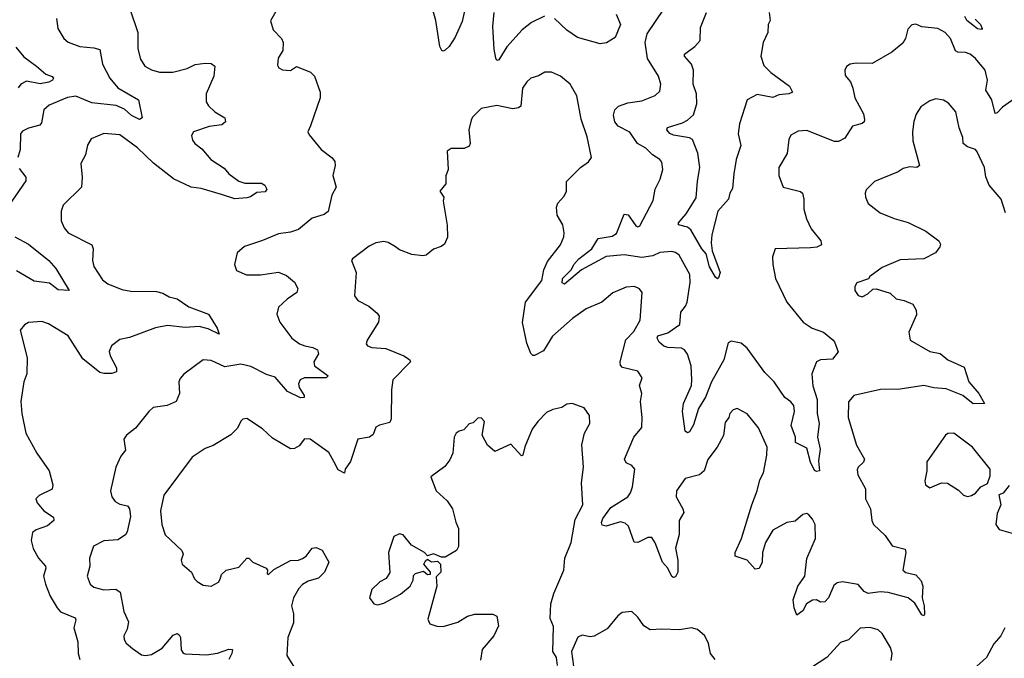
# Model space of a CAD drawing. Extents: x 1954683 to 2060285, y 904798 to 1016299.
# Tile 48 of 256: x 1972841 to 1977800, y 933991 to 937210. Entities that reach past the tile are written whole.
import ezdxf

# ---------------------------------------------------------------- set-up
doc = ezdxf.new("R2010")
doc.units = 0

msp = doc.modelspace()

# ---------------------------------------------------------------- linework, layer by layer
at = {"layer": '0CON10XD'}
for points in [[(1975095.5, 937315), (1975069.4, 937200.6), (1975035, 937120.8), (1975005, 937074), (1974985, 937056.2), (1974975, 937051.2), (1974967.5, 937055), (1974957.5, 937075), (1974937.8, 937205), (1974912.3, 937292.3)], [(1973396.4, 937263.6), (1973436.5, 937145), (1973436.9, 937063.1), (1973450.3, 937010.3), (1973472.5, 936975), (1973505, 936956.7), (1973545, 936944.5), (1973612.5, 936945), (1973685, 936963.3), (1973725, 936983.1), (1973775, 936990), (1973805, 936989.2), (1973824, 936975), (1973818.5, 936925), (1973781.4, 936835), (1973781.4, 936795), (1973792.5, 936775), (1973825, 936744.4), (1973875.4, 936715.4), (1973878.1, 936695), (1973859.8, 936680.2), (1973795, 936670.5), (1973716.2, 936645), (1973706.9, 936625), (1973712.2, 936602.2), (1973722.9, 936585), (1973759.3, 936559.3), (1973804.8, 936504.8), (1973870.8, 936460.8), (1973895, 936433.3), (1973945, 936395.7), (1973975, 936385.5), (1974060, 936385), (1974075.6, 936375), (1974085.7, 936355), (1974078, 936342), (1974035, 936338.9), (1974004.1, 936315.9), (1973985, 936311.1), (1973925, 936306.7), (1973858.3, 936328.3), (1973755, 936358.9), (1973704.7, 936364.7), (1973616.8, 936406.8), (1973515, 936485.8), (1973435, 936563.5), (1973345, 936628.5), (1973265, 936636.5), (1973201.5, 936608.5), (1973183.1, 936576.9), (1973172.2, 936527.8), (1973150, 936485), (1973156.7, 936415), (1973151.9, 936365), (1973060.6, 936275), (1973050, 936245), (1973050.6, 936195), (1973065, 936160), (1973085.8, 936135), (1973205, 936074), (1973211.2, 936055), (1973208.2, 935995), (1973214.5, 935965), (1973257.9, 935897.9), (1973285, 935877.8), (1973355, 935850), (1973401.7, 935841.7), (1973529.8, 935839.8), (1973561.9, 935831.9), (1973595, 935812.9), (1973635, 935803.3), (1973692.8, 935762.8), (1973792, 935725), (1973836.2, 935655), (1973846.2, 935623.8), (1973790.7, 935650.7), (1973745, 935663.5), (1973675, 935658.2), (1973585, 935667.9), (1973525, 935656.2), (1973395, 935607.8), (1973345, 935596.9), (1973303.8, 935566.2), (1973292.3, 935537.7), (1973297.3, 935515), (1973328.6, 935455), (1973328.8, 935435), (1973305, 935425.8), (1973265, 935425.8), (1973245, 935430.8), (1973160.1, 935500.1), (1973085, 935615.7), (1972986.8, 935676.8), (1972952.3, 935687.7), (1972885, 935683.8), (1972865, 935671.2), (1972843.8, 935645), (1972879.4, 935505), (1972877.1, 935425), (1972861.5, 935385), (1972846.4, 935285), (1972851.5, 935225), (1972872.9, 935125), (1972927.1, 935025), (1972990, 934935), (1973008.8, 934865), (1973005, 934843.3), (1972939.3, 934810.7), (1972922.5, 934795), (1972928.8, 934775), (1972962.5, 934735), (1973012.3, 934702.3), (1973014, 934685), (1972981.1, 934658.9), (1972925, 934639.2), (1972906.7, 934625), (1972899.2, 934585), (1972909.4, 934545), (1972935.4, 934495.4), (1972971.1, 934455), (1972973.5, 934445), (1972962.1, 934405), (1972972.1, 934365), (1972995, 934304), (1973030, 934245), (1973046.2, 934225), (1973120, 934195), (1973124.4, 934185), (1973114.3, 934145), (1973133.9, 934073.9), (1973136.2, 934015), (1973144.6, 933985)], [(1974138.3, 937261.7), (1974103.9, 937203.9), (1974118.8, 937158.8), (1974160, 937115), (1974168.6, 937095), (1974167.5, 937055), (1974144, 937015), (1974140.5, 936980.5), (1974146.7, 936966.7), (1974165, 936956.7), (1974205, 936953.8), (1974235, 936973.8), (1974305.8, 936945.8), (1974325.6, 936925.6), (1974354.3, 936845), (1974354.2, 936815.8), (1974306.1, 936673.9), (1974293.3, 936645), (1974299.3, 936629.3), (1974360, 936555), (1974415, 936513.8), (1974428.1, 936495), (1974430, 936475), (1974418.2, 936425), (1974435.4, 936365), (1974414.1, 936325), (1974395, 936242), (1974375, 936226.9), (1974315, 936208.9), (1974245, 936152), (1974205, 936139.2), (1974145, 936130.8), (1974065, 936095.8), (1973974.1, 936065.9), (1973936.7, 936035), (1973923.3, 935975), (1973933.3, 935945), (1973984.4, 935924.4), (1974055, 935923.1), (1974145, 935936.2), (1974185, 935920), (1974225, 935886.7), (1974242.9, 935855), (1974236.9, 935835), (1974188.7, 935801.3), (1974145, 935760), (1974136.2, 935725), (1974151.2, 935685), (1974212, 935605), (1974250, 935575), (1974277.5, 935565), (1974317.3, 935557.3), (1974340.6, 935545), (1974346.4, 935525), (1974323.3, 935485), (1974325.6, 935465), (1974394.2, 935415), (1974385.4, 935404.6), (1974275, 935403.9), (1974253.3, 935395), (1974246.4, 935375), (1974248.2, 935355), (1974274, 935315), (1974273.3, 935305), (1974255, 935303.6), (1974190, 935335), (1974127.4, 935407.4), (1974085, 935421.5), (1974005, 935462.4), (1973955, 935473.2), (1973875, 935460), (1973805, 935491.5), (1973765, 935494.5), (1973667.6, 935422.4), (1973649.1, 935400.9), (1973642.5, 935385), (1973645.7, 935325), (1973630, 935285), (1973584.2, 935265.8), (1973514, 935255), (1973491.2, 935235), (1973425, 935151.2), (1973380, 935115), (1973366.7, 935095), (1973375, 935040), (1973350.3, 935009.7), (1973325.8, 934955), (1973299.5, 934835), (1973305.4, 934805.4), (1973321.8, 934781.8), (1973345, 934767.1), (1973385, 934758.8), (1973394.3, 934744.3), (1973399.1, 934705), (1973382.4, 934627.6), (1973375, 934614), (1973335, 934588.6), (1973265, 934583.3), (1973213.5, 934556.5), (1973193.3, 934495), (1973194.5, 934455), (1973180.6, 934405), (1973196, 934365), (1973215, 934349.2), (1973265, 934335.7), (1973325, 934338.6), (1973348, 934325), (1973366.6, 934226.6), (1973390, 934175), (1973382.1, 934137.9), (1973366, 934105), (1973367.5, 934085), (1973377.9, 934067.9), (1973409.8, 934039.8), (1973455, 934009.1), (1973475, 934004.6), (1973505, 934010), (1973558.2, 934041.8), (1973615, 934107.5), (1973635, 934116), (1973645, 934110), (1973650.6, 934095), (1973653.9, 934033.9), (1973665, 934016), (1973675, 934012.9), (1973782.4, 934007.6), (1973837, 934017), (1973895, 934036.9), (1973912.5, 934035), (1973910, 934015), (1973894.4, 933985.6)], [(1975485, 937227.5), (1975419.2, 937195), (1975372, 937158), (1975295, 937072.5), (1975255, 937007.5), (1975245, 937004.2), (1975238.6, 937015), (1975231.5, 937061.5), (1975224.6, 937175), (1975230.4, 937245)], [(1975845, 937237.5), (1975867.5, 937185), (1975840.3, 937119.7), (1975796.9, 937093.1), (1975765, 937087.1), (1975650, 937120), (1975596.5, 937156.5), (1975535, 937215.6)], [(1976863.9, 934986.1), (1976870, 934935), (1976855, 934932), (1976845, 934938), (1976825, 934978.8), (1976805, 935050.8), (1976748.3, 935078.3), (1976748.1, 935105), (1976727.3, 935165), (1976743.5, 935235), (1976740.8, 935265), (1976725, 935284), (1976694.6, 935304.6), (1976641.8, 935385), (1976595, 935431.2), (1976505, 935554.4), (1976475, 935578.9), (1976425, 935590), (1976409.8, 935580.2), (1976387.6, 935495), (1976326.2, 935383.8), (1976295, 935306.9), (1976259.9, 935250.1), (1976235, 935168), (1976215, 935132.2), (1976205, 935128.1), (1976192.9, 935135), (1976179.1, 935235), (1976183.8, 935275), (1976206, 935324), (1976225.4, 935365), (1976227.1, 935395), (1976223.6, 935465), (1976204.1, 935524.1), (1976190, 935545), (1976174.7, 935554.7), (1976105, 935556.7), (1976085, 935563.7), (1976061.8, 935585), (1976051.5, 935605), (1976055, 935615.5), (1976105, 935630.8), (1976165.9, 935674.1), (1976171.2, 935735), (1976195.4, 935765), (1976203.2, 935785), (1976218.6, 935885), (1976216.5, 935925), (1976162, 936022), (1976145, 936035.7), (1976125, 936041.1), (1976065.4, 936035.4), (1976030.6, 936019.4), (1975975, 936011), (1975885, 936024.4), (1975794.8, 936015.2), (1975671.1, 935948.9), (1975585, 935876.9), (1975574.1, 935884.1), (1975575.5, 935905), (1975619.9, 935950.1), (1975632.5, 935975), (1975656.7, 936005), (1975722.8, 936055), (1975755, 936106.9), (1975825, 936119.3), (1975847.8, 936132.2), (1975885, 936228.6), (1975905.9, 936225.9), (1975945, 936170), (1975955, 936166), (1975965, 936171.2), (1976031.5, 936298.5), (1976042.7, 936355), (1976067.5, 936405), (1976080.6, 936455), (1976075, 936491.2), (1976065.6, 936505), (1976028.9, 936528.9), (1975995, 936562.5), (1975952.5, 936585), (1975915, 936643.1), (1975855, 936672.7), (1975839.1, 936695), (1975832.1, 936727.9), (1975838.6, 936755), (1975857, 936773), (1975905, 936790.7), (1975975, 936800), (1976042.7, 936827.3), (1976065, 936850), (1976070, 936885), (1976058.6, 936925), (1976003.7, 937013.7), (1975991.9, 937095), (1976001.7, 937138.3), (1976085, 937263.3)], [(1976615.8, 937245), (1976621.2, 937205), (1976610.8, 937185), (1976610, 937145), (1976585.5, 937094.5), (1976573.3, 937025), (1976588.5, 936978.5), (1976625, 936943.3), (1976718.8, 936875), (1976733.3, 936845), (1976714.4, 936835.6), (1976665, 936830.4), (1976635, 936817.8), (1976555, 936832.2), (1976505, 936806), (1976466.1, 936685), (1976460.7, 936635), (1976472.9, 936575), (1976449.6, 936505), (1976438, 936432), (1976432.1, 936357.9), (1976418.1, 936335), (1976410.5, 936305), (1976357.3, 936245), (1976327.1, 936125), (1976323.6, 936085), (1976329.4, 936045), (1976370, 935935), (1976361.2, 935908.8), (1976355, 935904), (1976345, 935912), (1976314.7, 935964.7), (1976299.3, 936029.3), (1976276.9, 936055), (1976220.8, 936150.8), (1976205, 936163.5), (1976159.2, 936175), (1976160, 936185), (1976198.5, 936231.5), (1976248.7, 936311.3), (1976254.4, 936395), (1976267.2, 936465), (1976256.9, 936536.9), (1976230, 936605), (1976214.1, 936614.1), (1976135, 936626.8), (1976115, 936636.7), (1976101.1, 936655), (1976103.6, 936666.4), (1976179.8, 936690.2), (1976205, 936703.3), (1976235, 936730), (1976250.9, 936785), (1976250, 936835), (1976234, 936885), (1976235.4, 936955), (1976225.5, 936985), (1976190.4, 937025), (1976190, 937035), (1976241.9, 937075), (1976268.5, 937105), (1976270.6, 937169.4), (1976301.1, 937245)], [(1977652.8, 937212.8), (1977680, 937185), (1977688.8, 937165), (1977685, 937160), (1977665, 937163.3), (1977612.1, 937205), (1977602.1, 937225)], [(1973027.5, 937215), (1973034, 937165), (1973064.2, 937115), (1973085, 937095.7), (1973145, 937074.5), (1973215, 937067.9), (1973245, 937058.8), (1973258.9, 936985), (1973295.4, 936915), (1973336.1, 936866.1), (1973439.2, 936805), (1973457.5, 936715), (1973445, 936706.2), (1973405, 936726.9), (1973369.1, 936759.1), (1973327.2, 936777.2), (1973205, 936790.3), (1973125, 936823.3), (1973082.1, 936817.9), (1972990.7, 936779.3), (1972963.1, 936755), (1972950.6, 936689.4), (1972942.5, 936677.5), (1972885, 936662.7), (1972855, 936646.9), (1972845.5, 936634.5), (1972844.5, 936555), (1972831.5, 936515)], [(1977865, 936820), (1977791.9, 936768.1), (1977765, 936740), (1977755, 936737.5), (1977737.1, 936805), (1977706.7, 936855), (1977716.4, 936905), (1977703.8, 936955), (1977655, 937014.6), (1977628.1, 937035), (1977605, 937044.6), (1977566.1, 937046.1), (1977555, 937053.1), (1977528.9, 937115), (1977502.9, 937145), (1977465, 937165.6), (1977385, 937172.9), (1977355, 937186.2), (1977335, 937183.3), (1977315, 937162.5), (1977302.5, 937115), (1977288.9, 937091.1), (1977234.6, 937045.4), (1977135, 936988.1), (1977055, 936990.6), (1977024.3, 936985.7), (1977006.1, 936973.9), (1976996.7, 936955), (1976998.3, 936928.3), (1977025.5, 936895.5), (1977037.8, 936865), (1977046.9, 936815), (1977090.6, 936735), (1977095.7, 936705.7), (1977094.2, 936695), (1977085, 936687.1), (1977035, 936672.9), (1976997.2, 936612.8), (1976965, 936596.4), (1976945, 936595.5), (1976805, 936651.4), (1976762.7, 936647.3), (1976725, 936626.7), (1976714.3, 936605), (1976707.1, 936535), (1976664.2, 936465), (1976664.3, 936425), (1976685.7, 936365.7), (1976773.2, 936343.2), (1976784.4, 936334.4), (1976791.4, 936305), (1976790, 936255), (1976804.2, 936205), (1976827.1, 936155), (1976876, 936095), (1976880, 936075), (1976856.7, 936063.3), (1976825, 936059.5), (1976646.2, 936053.8), (1976633.3, 936015), (1976634.2, 935975.8), (1976647.5, 935905), (1976705.4, 935785.4), (1976787.1, 935685), (1976832.9, 935655), (1976889.2, 935635), (1976936.6, 935596.6), (1976945.8, 935585.8), (1976962.7, 935535), (1976935, 935497.8), (1976875, 935496), (1976855, 935485.7), (1976831.2, 935425), (1976835.4, 935364.6), (1976857.9, 935295), (1976858.2, 935225), (1976867.5, 935175), (1976858.9, 935105), (1976872.2, 935045), (1976863.9, 934986.1)], [(1972821.6, 937071.6), (1972862.6, 937022.6), (1972926.2, 936975), (1972973.3, 936935), (1973005, 936924), (1973011.4, 936915), (1973006.9, 936905), (1972987.5, 936895), (1972945, 936887), (1972875, 936900.3), (1972846.4, 936885), (1972834.3, 936865.7)], [(1975698.6, 936618.6), (1975668.9, 936708.9), (1975647.5, 936825), (1975613.8, 936885), (1975564.4, 936924.4), (1975520, 936945), (1975485.8, 936944.2), (1975455, 936926), (1975415, 936914), (1975395, 936896.2), (1975374.4, 936865), (1975365, 936773.8), (1975354.1, 936765.9), (1975325, 936760.8), (1975245, 936777.5), (1975165, 936761.2), (1975121.7, 936718.3), (1975115, 936702.5), (1975104.1, 936654.1), (1975110, 936585), (1975105, 936572.5), (1975079.5, 936560.5), (1975015, 936560), (1974995, 936547.5), (1974998.8, 936455), (1974987, 936423), (1974988.3, 936381.7), (1974957.5, 936345), (1974977.5, 936315), (1974973.8, 936295), (1974993.9, 936173.9), (1974995.9, 936114.1), (1974981.7, 936078.3), (1974963.9, 936066.1), (1974925, 936053.3), (1974887.9, 936022.1), (1974871.2, 936018.8), (1974816.8, 936026.8), (1974755, 936050), (1974734.4, 936064.4), (1974696.8, 936086.8), (1974675, 936092), (1974635.9, 936084.1), (1974601.2, 936068.8), (1974517.5, 936005), (1974513.3, 935995), (1974535.8, 935935), (1974527, 935817), (1974544.2, 935794.2), (1974600, 935765), (1974641.2, 935731.2), (1974652, 935715), (1974649.2, 935685), (1974592, 935595), (1974586.7, 935575), (1974592.5, 935565), (1974615, 935558), (1974685, 935553.1), (1974776.2, 935515), (1974805, 935496.2), (1974810, 935485), (1974721.4, 935395), (1974714.5, 935344.5), (1974712.2, 935197.8), (1974705, 935178.8), (1974653.7, 935166.3), (1974634.4, 935155.6), (1974621.2, 935118.8), (1974603.3, 935105), (1974544.3, 935095), (1974506.8, 934983.2), (1974480, 934945), (1974476.7, 934923.3), (1974445, 934940.8), (1974422.9, 934982.9), (1974398.7, 935028.7), (1974305, 935096.2), (1974275, 935097.5), (1974248.8, 935061.2), (1974225, 935047.5), (1974205, 935046.9), (1974115, 935100), (1974065, 935147.5), (1973985, 935198.8), (1973965, 935196.2), (1973955, 935186.7), (1973938.8, 935151.2), (1973905, 935118), (1973815, 935062.9), (1973775, 935048.1), (1973710, 935005), (1973567.1, 934812.9), (1973550, 934735), (1973557.5, 934665), (1973573.7, 934613.7), (1973658.8, 934535), (1973664, 934515), (1973654.2, 934485), (1973659.2, 934465), (1973706.2, 934425), (1973721.7, 934391.7), (1973735, 934377.5), (1973765, 934360), (1973805, 934353.8), (1973842.5, 934375), (1973850.7, 934389.3), (1973857, 934413), (1973882, 934435), (1973945, 934450), (1973985, 934496.2), (1973995, 934496.2), (1974015.8, 934475.8), (1974082.5, 934445), (1974090, 934435), (1974088.3, 934418.3), (1974095, 934413.3), (1974122, 934438), (1974205, 934484), (1974245, 934485.6), (1974266.2, 934493.8), (1974283.6, 934506.4), (1974315, 934546), (1974335, 934548.8), (1974365, 934536.7), (1974398.8, 934475), (1974376.7, 934425), (1974345.6, 934394.4), (1974295, 934380), (1974265, 934362.7), (1974246.7, 934343.3), (1974220.4, 934295), (1974210, 934255), (1974220, 934215), (1974220.6, 934169.4), (1974192.5, 934095), (1974186.2, 934005), (1974225, 933943.3)], [(1977805.7, 936235.7), (1977784.2, 936305), (1977724.3, 936375), (1977706.7, 936416.7), (1977701.1, 936465), (1977663.9, 936543.9), (1977655, 936555.6), (1977615, 936568.5), (1977593.3, 936585), (1977591.5, 936615), (1977572.5, 936665), (1977555.6, 936745), (1977518.9, 936788.9), (1977493.2, 936803.2), (1977455, 936810.8), (1977425, 936800.8), (1977380.4, 936769.6), (1977356.2, 936733.8), (1977344, 936696), (1977337.5, 936645), (1977340.3, 936599.7), (1977373.8, 936475), (1977360, 936465), (1977325, 936468), (1977291.3, 936458.7), (1977265, 936442), (1977146.4, 936393.6), (1977105, 936352.5), (1977098.8, 936335), (1977101.2, 936315), (1977115, 936283.3), (1977175, 936236), (1977245, 936207.1), (1977316.6, 936186.6), (1977405, 936143.8), (1977470, 936095), (1977478.3, 936078.3), (1977475.9, 936064.1), (1977453.3, 936035), (1977395, 936004.4), (1977275, 935998.6), (1977185, 935961.2), (1977122.5, 935915), (1977116.7, 935903.3), (1977057, 935883), (1977047.5, 935865), (1977047.5, 935845), (1977065, 935820), (1977085, 935813.3), (1977113, 935827), (1977138.3, 935851.7), (1977155, 935852.5), (1977225, 935831.2), (1977255, 935802), (1977295.9, 935794.1), (1977339.2, 935775), (1977356.9, 935745), (1977358.5, 935721.5), (1977320, 935635), (1977326.2, 935595), (1977425, 935537.8), (1977477.1, 935527.1), (1977516, 935495), (1977598.1, 935458.1), (1977621.5, 935385), (1977672.5, 935325), (1977700, 935275), (1977642.9, 935272.9), (1977590.6, 935315), (1977508.2, 935348.2), (1977445, 935353.4), (1977395, 935365.9), (1977275, 935347.3), (1977177.5, 935345), (1977042.5, 935315), (1977015.9, 935284.1), (1977014.4, 935205), (1977055.4, 935065), (1977095.7, 934995), (1977090.7, 934979.3), (1977064, 934955), (1977059.4, 934940.6), (1977061.8, 934915), (1977101.2, 934845), (1977100.8, 934795), (1977126.8, 934745), (1977132.9, 934685), (1977141.8, 934665), (1977199.8, 934609.8), (1977235, 934558.1), (1977301.1, 934541.1), (1977304.5, 934525), (1977288.8, 934435), (1977303.6, 934423.6), (1977355, 934410.9), (1977380.9, 934380.9), (1977389.4, 934355), (1977386.8, 934295), (1977397.3, 934255), (1977398.9, 934211.1), (1977395, 934204.2), (1977385, 934210.8), (1977349.3, 934269.3), (1977315.8, 934295.8), (1977215, 934323.3), (1977175, 934325.4), (1977115, 934318), (1977095, 934327.3), (1977065, 934362.5), (1976985, 934376.9), (1976959.3, 934370.7), (1976942.2, 934357.8), (1976914.4, 934295), (1976895.6, 934275), (1976875, 934273.3), (1976855, 934286), (1976835, 934284), (1976803.8, 934265), (1976785, 934230), (1976755, 934207.5), (1976741.2, 934245), (1976737.3, 934285), (1976760.4, 934355), (1976796.2, 934405), (1976805.8, 934494.2), (1976849.3, 934595), (1976847.9, 934665), (1976835, 934692), (1976815, 934714), (1976805, 934720), (1976785, 934716), (1976747.8, 934682.2), (1976704.5, 934675.5), (1976635, 934637.1), (1976597.9, 934575), (1976582.7, 934525), (1976580.9, 934475), (1976565, 934444.2), (1976545, 934440.8), (1976505, 934485.8), (1976444.2, 934505), (1976444.6, 934525), (1976476.8, 934595), (1976528.6, 934765), (1976555.7, 934834.3), (1976569.1, 934890.8), (1976587.3, 934925), (1976604.5, 935015), (1976605.5, 935055), (1976562.8, 935152.8), (1976505, 935223.8), (1976455, 935250), (1976435, 935242.5), (1976417.5, 935225), (1976412.5, 935205), (1976395, 935180), (1976385.5, 935114.5), (1976353.8, 935055), (1976307.3, 934992.7), (1976289.1, 934935), (1976265, 934916.4), (1976192.7, 934897.3), (1976149.2, 934835), (1976147.1, 934805), (1976181.1, 934745), (1976185.6, 934725), (1976162.7, 934685), (1976162.9, 934615), (1976144.1, 934545.9), (1976156.2, 934485), (1976155.5, 934424.5), (1976145, 934401.2), (1976135, 934398), (1976125, 934404), (1976105.6, 934445), (1976079.6, 934475), (1976042.4, 934572.4), (1976025, 934599.2), (1976005, 934599.4), (1975955, 934574.5), (1975936.1, 934576.1), (1975907.2, 934657.2), (1975891.4, 934671.4), (1975868.1, 934678.1), (1975795, 934657.7), (1975775, 934662), (1975772.2, 934675), (1975778.9, 934695), (1975819.3, 934750.7), (1975904.2, 934805), (1975918.1, 934825), (1975926.9, 934855), (1975940, 934945), (1975925, 934962), (1975895.4, 934975.4), (1975887.9, 934995), (1975933.9, 935106.1), (1975974, 935155), (1975977.1, 935205), (1975968.2, 935285), (1975974.4, 935325), (1975963.5, 935365), (1975976, 935405), (1975955, 935438.8), (1975876.7, 935456.7), (1975867.9, 935467.9), (1975865.6, 935485), (1975894, 935596), (1975935, 935638.6), (1975965.6, 935695), (1975976, 935835), (1975962.3, 935852.3), (1975937.5, 935865), (1975895, 935862.2), (1975827.9, 935832.1), (1975774.1, 935785.9), (1975695, 935752), (1975625, 935702.9), (1975525, 935614.3), (1975478.9, 935541.1), (1975435, 935517.5), (1975425, 935516.7), (1975415, 935527.5), (1975395, 935580), (1975373.3, 935683.3), (1975388.9, 935785), (1975471.6, 935895), (1975482, 935948), (1975498.9, 935991.1), (1975565.6, 936075), (1975581.1, 936115), (1975584.4, 936135), (1975576.1, 936176.1), (1975547.8, 936225), (1975545.6, 936265), (1975551.9, 936285), (1975581.7, 936318.3), (1975595.6, 936344.4), (1975595.4, 936394.6), (1975665, 936464.2), (1975706.6, 936493.4), (1975722, 936515), (1975698.6, 936618.6)], [(1972839.1, 936459.1), (1972872.2, 936415), (1972872.1, 936397.9), (1972787.4, 936272.6)], [(1972817.1, 936115), (1972885, 936078.2), (1972988.2, 935995), (1973024.2, 935955), (1973090, 935845), (1973035, 935848.1), (1972990.9, 935880.9), (1972915, 935891.2), (1972825, 935943.8)], [(1975550, 933955), (1975544.6, 933994.6), (1975525.8, 934025), (1975530.5, 934150.5), (1975512.3, 934192.3), (1975517.1, 934265), (1975531.7, 934318.3), (1975582.2, 934435), (1975587.1, 934495), (1975619.6, 934575), (1975639.6, 934690.4), (1975677.8, 934765), (1975670.8, 934875), (1975680.4, 934955), (1975673.2, 935066.8), (1975685.6, 935125), (1975712.2, 935175), (1975710.6, 935215), (1975685, 935254), (1975624.1, 935275.9), (1975597.7, 935272.3), (1975572.5, 935255), (1975525.9, 935244.1), (1975495, 935229.2), (1975450.8, 935185), (1975422, 935145), (1975385, 935057.5), (1975375.9, 935014.1), (1975369.3, 935010.7), (1975315, 935070), (1975235, 935033.3), (1975196.7, 935065), (1975170, 935115), (1975182.5, 935185), (1975165, 935202.5), (1975149.3, 935200.7), (1975125, 935177.5), (1975105, 935172.5), (1975078.3, 935141.7), (1975054.1, 935135.9), (1975040, 935125), (1975028.8, 935105), (1975022.5, 935025), (1975008.3, 934991.7), (1974982.1, 934957.9), (1974912, 934905), (1974938.8, 934835), (1974994.4, 934784.4), (1975022, 934745), (1975037.3, 934677.3), (1975052, 934645), (1975052, 934555), (1975041.2, 934535), (1974985, 934500), (1974965, 934500), (1974925, 934516.7), (1974895, 934507.5), (1974880, 934525), (1974815, 934560.8), (1974772.7, 934612.7), (1974755, 934618), (1974725.6, 934604.4), (1974699.5, 934525), (1974705, 934423.8), (1974686.4, 934393.6), (1974655, 934375.7), (1974615, 934338), (1974603.8, 934295), (1974625, 934266.2), (1974645, 934261.2), (1974675, 934268), (1974760, 934315), (1974808, 934355), (1974823.8, 934385), (1974825, 934407.5), (1974835, 934418.8), (1974875, 934430), (1974895, 934413.3), (1974910, 934415), (1974910, 934425), (1974876.7, 934465), (1974885, 934482.5), (1974895, 934490), (1974915, 934477.5), (1974945, 934480), (1974960, 934465), (1974962.5, 934425), (1974938.3, 934401.7), (1974942, 934355), (1974897.5, 934187.5), (1974907.5, 934165), (1974942.3, 934152.3), (1974975, 934152), (1975047.6, 934172.4), (1975097.3, 934202.7), (1975133.9, 934213.9), (1975225, 934214), (1975244.1, 934204.1), (1975253.3, 934155), (1975228.8, 934105), (1975170, 934035), (1975162.3, 933982.3)], [(1977615, 934806.7), (1977635, 934812), (1977655, 934823.3), (1977682.5, 934855), (1977715, 934872.5), (1977729.3, 934910.7), (1977728.8, 934945), (1977640, 935055), (1977546.1, 935126.1), (1977516.1, 935123.9), (1977503.3, 935115), (1977409.7, 934980.3), (1977410, 934935), (1977400, 934885), (1977403.3, 934865), (1977425, 934850), (1977484.3, 934875.7), (1977514.2, 934874.2), (1977568.8, 934838.8), (1977595, 934813.3), (1977615, 934806.7)], [(1977825, 934862.5), (1977795, 934822.5), (1977773.3, 934815), (1977783.3, 934765), (1977765, 934720), (1977757.5, 934665), (1977775, 934640), (1977845, 934620)], [(1976344.2, 933984.2), (1976320, 934015), (1976310.8, 934065), (1976291.2, 934105), (1976255, 934136.2), (1976225, 934144), (1976165, 934133.8), (1976075, 934138), (1976016.4, 934133.6), (1975985, 934153.8), (1975955, 934198.8), (1975925, 934226.7), (1975875, 934222), (1975854.5, 934205.5), (1975800.2, 934139.8), (1975735, 934102.5), (1975715, 934099.4), (1975675, 934107.8), (1975652.2, 934097.8), (1975620, 934025), (1975635.9, 933914.1)], [(1977230.3, 933979.7), (1977235.6, 934015), (1977226.7, 934045), (1977185, 934116), (1977165, 934134.2), (1977125, 934146.9), (1977075, 934143.3), (1977015.8, 934084.2), (1976975, 934070), (1976905.8, 933995), (1976829.2, 933945)], [(1977802.5, 934145), (1977783.3, 934105), (1977746.8, 934063.2), (1977711.2, 933995), (1977645, 933936)]]:
    msp.add_lwpolyline(points, dxfattribs=at)

doc.saveas('drawing.dxf')
